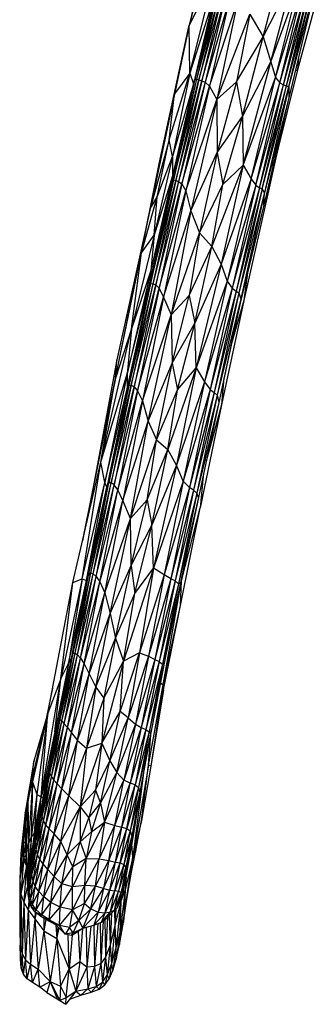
# Paper-space layout '_Izquierda' of a CAD drawing. Header units: millimetres. Extents: x -133 to 0, y -13 to 1988.
# Tile 1 of 10: x -133 to -109, y -3 to 75. Entities that reach past the tile are written whole.
import ezdxf

# ---------------------------------------------------------------- set-up
doc = ezdxf.new("R2010")
doc.units = ezdxf.units.MM

psp = doc.layouts.new('_Izquierda')

# ---------------------------------------------------------------- linework, layer by layer
at = {"color": 7, "linetype": 'Continuous', "lineweight": 25}
for p, q in [((-116.546, 86.338), (-119.51, 75.002)), ((-117.641, 82.697), (-119.51, 75.002)), ((-113.624, 74.061), (-112.213, 79.496)), ((-117.498, 78.96), (-119.51, 75.002)), ((-119.467, 71.177), (-117.498, 78.96)), ((-113.624, 74.061), (-111.254, 78.754)), ((-113.018, 72.076), (-111.254, 78.754)), ((-117.271, 77.635), (-119.062, 70.69)), ((-117.271, 77.635), (-118.926, 70.692)), ((-117.077, 77.598), (-118.926, 70.692)), ((-117.077, 77.598), (-118.738, 70.641)), ((-113.018, 72.076), (-110.798, 78.172)), ((-112.64, 70.84), (-110.798, 78.172)), ((-112.64, 70.84), (-110.485, 77.891)), ((-112.293, 70.411), (-110.485, 77.891)), ((-112.293, 70.411), (-110.212, 77.765)), ((-112.013, 70.248), (-110.212, 77.765)), ((-112.013, 70.248), (-109.976, 77.692)), ((-111.775, 70.179), (-109.976, 77.692)), ((-111.775, 70.179), (-109.766, 77.681)), ((-111.578, 70.102), (-109.521, 77.863)), ((-111.578, 70.102), (-109.766, 77.681)), ((-109.521, 77.863), (-111.572, 69.209)), ((-117.578, 77.16), (-119.467, 71.177)), ((-117.431, 77.576), (-119.177, 70.336)), ((-117.578, 77.16), (-119.177, 70.336)), ((-117.431, 77.576), (-119.062, 70.69)), ((-118.738, 70.641), (-116.849, 77.541)), ((-116.849, 77.541), (-118.512, 70.573)), ((-118.512, 70.573), (-116.588, 77.467)), ((-116.588, 77.467), (-118.248, 70.462)), ((-116.254, 77.319), (-118.248, 70.462)), ((-116.254, 77.319), (-117.906, 70.139)), ((-117.906, 70.139), (-115.668, 76.846)), ((-115.668, 76.846), (-117.31, 69.094)), ((-109.391, 76.914), (-110.899, 71.445)), ((-117.31, 69.094), (-114.672, 75.865)), ((-114.672, 75.865), (-115.736, 70.499)), ((-114.672, 75.865), (-113.624, 74.061)), ((-119.51, 75.002), (-122.613, 60.373)), ((-121.905, 63.969), (-119.51, 75.002)), ((-120.669, 69.534), (-119.51, 75.002)), ((-119.467, 71.177), (-119.51, 75.002)), ((-115.736, 70.499), (-113.624, 74.061)), ((-115.269, 67.727), (-113.624, 74.061)), ((-113.624, 74.061), (-113.018, 72.076)), ((-110.81, 72.426), (-110.899, 71.445)), ((-115.269, 67.727), (-113.018, 72.076)), ((-115.217, 63.843), (-113.018, 72.076)), ((-113.018, 72.076), (-112.64, 70.84)), ((-110.899, 71.445), (-112.515, 64.908)), ((-111.052, 71.402), (-110.899, 71.445)), ((-121.115, 65.86), (-119.467, 71.177)), ((-118.926, 70.692), (-120.863, 62.76)), ((-119.062, 70.69), (-120.863, 62.76)), ((-119.062, 70.69), (-120.842, 62.997)), ((-119.467, 71.177), (-120.828, 64.554)), ((-118.926, 70.692), (-120.762, 62.69)), ((-120.762, 62.69), (-118.738, 70.641)), ((-119.467, 71.177), (-120.669, 69.534)), ((-118.738, 70.641), (-120.581, 62.638)), ((-120.581, 62.638), (-118.512, 70.573)), ((-118.512, 70.573), (-120.356, 62.554)), ((-119.467, 71.177), (-119.177, 70.336)), ((-119.177, 70.336), (-119.062, 70.69)), ((-119.062, 70.69), (-118.926, 70.692)), ((-118.926, 70.692), (-118.738, 70.641)), ((-118.738, 70.641), (-118.512, 70.573)), ((-118.512, 70.573), (-118.248, 70.462)), ((-115.217, 63.843), (-112.64, 70.84)), ((-114.588, 62.765), (-112.64, 70.84)), ((-112.64, 70.84), (-112.293, 70.411)), ((-119.177, 70.336), (-120.842, 62.997)), ((-119.177, 70.336), (-120.828, 64.554)), ((-118.248, 70.462), (-120.356, 62.554)), ((-118.248, 70.462), (-120.094, 62.372)), ((-120.094, 62.372), (-117.906, 70.139)), ((-117.906, 70.139), (-119.768, 61.803)), ((-118.248, 70.462), (-117.906, 70.139)), ((-117.906, 70.139), (-117.31, 69.094)), ((-117.31, 69.094), (-115.736, 70.499)), ((-115.736, 70.499), (-117.296, 64.853)), ((-115.736, 70.499), (-115.269, 67.727)), ((-114.588, 62.765), (-112.293, 70.411)), ((-114.215, 62.257), (-112.293, 70.411)), ((-114.215, 62.257), (-112.013, 70.248)), ((-113.925, 62.061), (-112.013, 70.248)), ((-113.925, 62.061), (-111.775, 70.179)), ((-113.688, 61.967), (-111.775, 70.179)), ((-113.688, 61.967), (-111.578, 70.102)), ((-111.578, 70.102), (-113.527, 61.69)), ((-112.293, 70.411), (-112.013, 70.248)), ((-112.013, 70.248), (-111.775, 70.179)), ((-111.775, 70.179), (-111.578, 70.102)), ((-111.578, 70.102), (-111.572, 69.209)), ((-120.669, 69.534), (-122.613, 60.373)), ((-121.115, 65.86), (-120.669, 69.534)), ((-119.768, 61.803), (-117.31, 69.094)), ((-117.31, 69.094), (-119.377, 60.216)), ((-117.31, 69.094), (-117.296, 64.853)), ((-111.572, 69.209), (-113.568, 60.675)), ((-111.572, 69.209), (-113.527, 61.69)), ((-117.296, 64.853), (-115.269, 67.727)), ((-116.825, 62.308), (-115.269, 67.727)), ((-115.269, 67.727), (-115.217, 63.843)), ((-113.261, 61.562), (-111.897, 67.408)), ((-121.115, 65.86), (-122.613, 60.373)), ((-122.047, 61.336), (-121.115, 65.86)), ((-120.828, 64.554), (-121.115, 65.86)), ((-112.506, 65.216), (-112.515, 64.908)), ((-120.828, 64.554), (-122.295, 58.272)), ((-122.047, 61.336), (-120.828, 64.554)), ((-120.828, 64.554), (-120.842, 62.997)), ((-119.377, 60.216), (-117.296, 64.853)), ((-117.296, 64.853), (-118.683, 58.477)), ((-117.296, 64.853), (-116.825, 62.308)), ((-112.515, 64.908), (-113.261, 61.562)), ((-112.842, 63.779), (-112.515, 64.908)), ((-122.613, 60.373), (-121.905, 63.969)), ((-115.217, 63.843), (-117.696, 57.382)), ((-115.217, 63.843), (-116.954, 55.962)), ((-116.825, 62.308), (-115.217, 63.843)), ((-115.217, 63.843), (-114.588, 62.765)), ((-120.863, 62.76), (-122.683, 54.379)), ((-120.842, 62.997), (-122.568, 55.467)), ((-120.863, 62.76), (-122.568, 55.467)), ((-120.842, 62.997), (-122.295, 58.272)), ((-120.842, 62.997), (-120.863, 62.76)), ((-120.863, 62.76), (-120.762, 62.69)), ((-114.588, 62.765), (-116.954, 55.962)), ((-114.588, 62.765), (-116.481, 54.634)), ((-114.588, 62.765), (-114.215, 62.257)), ((-122.683, 54.379), (-120.762, 62.69)), ((-120.762, 62.69), (-122.582, 54.432)), ((-122.582, 54.432), (-120.581, 62.638)), ((-120.581, 62.638), (-122.399, 54.421)), ((-120.356, 62.554), (-122.399, 54.421)), ((-120.356, 62.554), (-122.174, 54.32)), ((-122.174, 54.32), (-120.094, 62.372)), ((-120.094, 62.372), (-121.909, 54.059)), ((-120.762, 62.69), (-120.581, 62.638)), ((-120.581, 62.638), (-120.356, 62.554)), ((-120.356, 62.554), (-120.094, 62.372)), ((-120.094, 62.372), (-119.768, 61.803)), ((-118.683, 58.477), (-116.825, 62.308)), ((-117.696, 57.382), (-116.825, 62.308)), ((-114.215, 62.257), (-116.481, 54.634)), ((-114.215, 62.257), (-116.083, 54.063)), ((-113.925, 62.061), (-116.083, 54.063)), ((-113.925, 62.061), (-115.781, 53.831)), ((-113.688, 61.967), (-115.781, 53.831)), ((-113.688, 61.967), (-115.546, 53.684)), ((-114.215, 62.257), (-113.925, 62.061)), ((-113.925, 62.061), (-113.688, 61.967)), ((-113.527, 61.69), (-113.688, 61.967)), ((-123.314, 56.867), (-122.047, 61.336)), ((-122.613, 60.373), (-122.047, 61.336)), ((-122.295, 58.272), (-122.047, 61.336)), ((-121.909, 54.059), (-119.768, 61.803)), ((-119.768, 61.803), (-121.564, 53.352)), ((-119.768, 61.803), (-119.377, 60.216)), ((-113.527, 61.69), (-115.546, 53.684)), ((-113.527, 61.69), (-115.401, 53.217)), ((-113.261, 61.562), (-115.149, 53.073)), ((-113.568, 60.675), (-113.527, 61.69)), ((-113.261, 61.562), (-113.563, 60.698)), ((-125.37, 46.905), (-122.613, 60.373)), ((-122.613, 60.373), (-125.283, 48.358)), ((-123.314, 56.867), (-122.613, 60.373)), ((-113.568, 60.675), (-115.465, 52.878)), ((-113.568, 60.675), (-115.401, 53.217)), ((-121.564, 53.352), (-119.377, 60.216)), ((-119.377, 60.216), (-120.958, 51.948)), ((-119.377, 60.216), (-118.683, 58.477)), ((-122.295, 58.272), (-124.107, 50.828)), ((-123.314, 56.867), (-122.295, 58.272)), ((-122.295, 58.272), (-122.568, 55.467)), ((-120.958, 51.948), (-118.683, 58.477)), ((-118.683, 58.477), (-119.51, 53.477)), ((-118.683, 58.477), (-117.696, 57.382)), ((-119.51, 53.477), (-117.696, 57.382)), ((-119.066, 51.284), (-117.696, 57.382)), ((-117.696, 57.382), (-116.954, 55.962)), ((-125.37, 46.905), (-123.314, 56.867)), ((-124.107, 50.828), (-123.314, 56.867)), ((-116.954, 55.962), (-119.066, 51.284)), ((-116.954, 55.962), (-118.956, 47.713)), ((-116.954, 55.962), (-116.481, 54.634)), ((-122.568, 55.467), (-124.44, 47.245)), ((-122.568, 55.467), (-124.107, 50.828)), ((-122.568, 55.467), (-122.683, 54.379)), ((-114.879, 55.288), (-115.149, 53.073)), ((-124.443, 46.049), (-122.582, 54.432)), ((-122.683, 54.379), (-124.443, 46.049)), ((-124.44, 47.245), (-122.683, 54.379)), ((-122.582, 54.432), (-124.31, 46.317)), ((-122.399, 54.421), (-124.31, 46.317)), ((-122.399, 54.421), (-124.118, 46.341)), ((-124.118, 46.341), (-122.174, 54.32)), ((-122.174, 54.32), (-123.89, 46.213)), ((-122.683, 54.379), (-122.582, 54.432)), ((-122.582, 54.432), (-122.399, 54.421)), ((-122.399, 54.421), (-122.174, 54.32)), ((-122.174, 54.32), (-121.909, 54.059)), ((-116.481, 54.634), (-118.956, 47.713)), ((-116.481, 54.634), (-118.28, 46.605)), ((-116.481, 54.634), (-116.083, 54.063)), ((-123.89, 46.213), (-121.909, 54.059)), ((-121.909, 54.059), (-123.614, 45.883)), ((-123.614, 45.883), (-121.564, 53.352)), ((-121.564, 53.352), (-123.24, 45.098)), ((-121.909, 54.059), (-121.564, 53.352)), ((-121.564, 53.352), (-120.958, 51.948)), ((-120.958, 51.948), (-119.51, 53.477)), ((-120.868, 48.096), (-119.51, 53.477)), ((-119.51, 53.477), (-119.066, 51.284)), ((-116.083, 54.063), (-118.28, 46.605)), ((-116.083, 54.063), (-117.852, 46.006)), ((-115.781, 53.831), (-117.852, 46.006)), ((-115.781, 53.831), (-117.531, 45.76)), ((-115.546, 53.684), (-117.531, 45.76)), ((-115.546, 53.684), (-117.294, 45.558)), ((-116.083, 54.063), (-115.781, 53.831)), ((-115.781, 53.831), (-115.546, 53.684)), ((-115.546, 53.684), (-115.401, 53.217)), ((-115.401, 53.217), (-117.294, 45.558)), ((-115.401, 53.217), (-117.158, 44.962)), ((-115.465, 52.878), (-117.158, 44.962)), ((-115.149, 53.073), (-116.945, 44.786)), ((-115.149, 53.073), (-116.195, 49.466)), ((-115.401, 53.217), (-115.465, 52.878)), ((-123.24, 45.098), (-120.958, 51.948)), ((-122.78, 43.481), (-120.958, 51.948)), ((-120.958, 51.948), (-120.868, 48.096)), ((-120.868, 48.096), (-119.066, 51.284)), ((-120.444, 45.979), (-119.066, 51.284)), ((-118.956, 47.713), (-119.066, 51.284)), ((-126.536, 40.213), (-124.107, 50.828)), ((-124.107, 50.828), (-125.37, 46.905)), ((-124.107, 50.828), (-124.44, 47.245)), ((-125.283, 48.358), (-127.162, 38.206)), ((-125.37, 46.905), (-125.283, 48.358)), ((-122.78, 43.481), (-120.868, 48.096)), ((-122.104, 41.998), (-120.868, 48.096)), ((-120.868, 48.096), (-120.444, 45.979)), ((-126.536, 40.213), (-124.44, 47.245)), ((-124.44, 47.245), (-126.214, 38.595)), ((-124.44, 47.245), (-124.443, 46.049)), ((-118.956, 47.713), (-121.219, 41.23)), ((-118.956, 47.713), (-120.514, 39.973)), ((-120.444, 45.979), (-118.956, 47.713)), ((-118.956, 47.713), (-118.28, 46.605)), ((-127.93, 34.281), (-125.37, 46.905)), ((-125.37, 46.905), (-127.162, 38.206)), ((-126.536, 40.213), (-125.37, 46.905)), ((-124.31, 46.317), (-126.072, 38.219)), ((-125.91, 38.576), (-124.118, 46.341)), ((-124.31, 46.317), (-125.91, 38.576)), ((-124.118, 46.341), (-125.714, 38.574)), ((-124.443, 46.049), (-124.31, 46.317)), ((-124.31, 46.317), (-124.118, 46.341)), ((-124.118, 46.341), (-123.89, 46.213)), ((-118.28, 46.605), (-120.514, 39.973)), ((-118.28, 46.605), (-119.978, 38.708)), ((-118.28, 46.605), (-117.852, 46.006)), ((-116.74, 46.918), (-116.945, 44.786)), ((-126.214, 38.595), (-124.443, 46.049)), ((-124.443, 46.049), (-126.072, 38.219)), ((-125.714, 38.574), (-123.89, 46.213)), ((-123.89, 46.213), (-125.482, 38.405)), ((-125.482, 38.405), (-123.614, 45.883)), ((-123.614, 45.883), (-125.193, 38.014)), ((-123.89, 46.213), (-123.614, 45.883)), ((-123.614, 45.883), (-123.24, 45.098)), ((-122.104, 41.998), (-120.444, 45.979)), ((-121.219, 41.23), (-120.444, 45.979)), ((-117.852, 46.006), (-119.978, 38.708)), ((-117.852, 46.006), (-119.498, 38.205)), ((-117.531, 45.76), (-119.498, 38.205)), ((-117.531, 45.76), (-119.156, 37.989)), ((-117.294, 45.558), (-119.156, 37.989)), ((-117.294, 45.558), (-118.913, 37.749)), ((-117.852, 46.006), (-117.531, 45.76)), ((-117.531, 45.76), (-117.294, 45.558)), ((-117.294, 45.558), (-117.158, 44.962)), ((-125.193, 38.014), (-123.24, 45.098)), ((-123.24, 45.098), (-124.799, 37.168)), ((-123.24, 45.098), (-122.78, 43.481)), ((-117.158, 44.962), (-118.913, 37.749)), ((-117.158, 44.962), (-118.766, 37.391)), ((-116.945, 44.786), (-118.634, 36.581)), ((-116.945, 44.786), (-118.15, 40.29)), ((-124.799, 37.168), (-122.78, 43.481)), ((-124.182, 35.732), (-122.78, 43.481)), ((-122.78, 43.481), (-122.104, 41.998)), ((-124.182, 35.732), (-122.104, 41.998)), ((-122.86, 37.215), (-122.104, 41.998)), ((-122.104, 41.998), (-121.219, 41.23)), ((-122.86, 37.215), (-121.219, 41.23)), ((-122.488, 35.19), (-121.219, 41.23)), ((-120.514, 39.973), (-121.219, 41.23)), ((-128.785, 30.647), (-126.536, 40.213)), ((-128.022, 30.917), (-126.536, 40.213)), ((-126.214, 38.595), (-126.536, 40.213)), ((-120.514, 39.973), (-122.488, 35.19)), ((-120.514, 39.973), (-122.352, 31.777)), ((-119.978, 38.708), (-120.514, 39.973)), ((-128.022, 30.917), (-126.214, 38.595)), ((-127.674, 30.802), (-126.214, 38.595)), ((-127.516, 31.186), (-125.91, 38.576)), ((-127.35, 31.407), (-125.91, 38.576)), ((-127.35, 31.407), (-125.714, 38.574)), ((-127.157, 31.334), (-125.714, 38.574)), ((-127.157, 31.334), (-125.482, 38.405)), ((-126.922, 31.118), (-125.482, 38.405)), ((-126.072, 38.219), (-126.214, 38.595)), ((-125.91, 38.576), (-126.072, 38.219)), ((-125.714, 38.574), (-125.91, 38.576)), ((-125.482, 38.405), (-125.714, 38.574)), ((-125.193, 38.014), (-125.482, 38.405)), ((-119.978, 38.708), (-122.352, 31.777)), ((-119.978, 38.708), (-121.497, 31.248)), ((-119.498, 38.205), (-119.978, 38.708)), ((-118.403, 39.098), (-118.634, 36.581)), ((-127.162, 38.206), (-128.009, 33.945)), ((-127.674, 30.802), (-126.072, 38.219)), ((-127.516, 31.186), (-126.072, 38.219)), ((-126.922, 31.118), (-125.193, 38.014)), ((-126.622, 30.679), (-125.193, 38.014)), ((-124.799, 37.168), (-125.193, 38.014)), ((-119.498, 38.205), (-121.497, 31.248)), ((-119.498, 38.205), (-120.974, 30.937)), ((-119.156, 37.989), (-120.974, 30.937)), ((-119.156, 37.989), (-120.622, 30.761)), ((-118.913, 37.749), (-120.622, 30.761)), ((-118.913, 37.749), (-120.369, 30.523)), ((-119.156, 37.989), (-119.498, 38.205)), ((-118.913, 37.749), (-119.156, 37.989)), ((-118.766, 37.391), (-118.913, 37.749)), ((-126.622, 30.679), (-124.799, 37.168)), ((-126.224, 29.807), (-124.799, 37.168)), ((-124.182, 35.732), (-124.799, 37.168)), ((-124.182, 35.732), (-122.86, 37.215)), ((-124.141, 31.996), (-122.86, 37.215)), ((-122.86, 37.215), (-122.488, 35.19)), ((-118.766, 37.391), (-120.369, 30.523)), ((-118.766, 37.391), (-120.206, 30.596)), ((-120.204, 28.798), (-118.634, 36.581)), ((-120.127, 30.764), (-118.634, 36.581)), ((-126.224, 29.807), (-124.182, 35.732)), ((-125.811, 28.168), (-124.182, 35.732)), ((-124.141, 31.996), (-124.182, 35.732)), ((-124.141, 31.996), (-122.488, 35.19)), ((-123.84, 29.75), (-122.488, 35.19)), ((-122.352, 31.777), (-122.488, 35.19)), ((-120.127, 30.764), (-119.261, 35.055)), ((-128.754, 25.001), (-127.35, 31.407)), ((-128.6, 25.022), (-127.35, 31.407)), ((-127.516, 31.186), (-127.35, 31.407)), ((-127.35, 31.407), (-127.157, 31.334)), ((-125.811, 28.168), (-124.141, 31.996)), ((-125.365, 26.204), (-124.141, 31.996)), ((-122.352, 31.777), (-124.727, 24.373)), ((-124.141, 31.996), (-123.84, 29.75)), ((-123.84, 29.75), (-122.352, 31.777)), ((-122.352, 31.777), (-123.46, 25.041)), ((-121.497, 31.248), (-122.352, 31.777)), ((-130.767, 20.243), (-128.785, 30.647)), ((-128.022, 30.917), (-129.722, 22.957)), ((-129.722, 22.957), (-128.785, 30.647)), ((-128.022, 30.917), (-129.11, 24.186)), ((-129.11, 24.186), (-127.674, 30.802)), ((-128.89, 24.575), (-127.516, 31.186)), ((-128.89, 24.575), (-127.674, 30.802)), ((-128.785, 30.647), (-128.022, 30.917)), ((-128.754, 25.001), (-127.516, 31.186)), ((-128.6, 25.022), (-127.157, 31.334)), ((-128.411, 24.875), (-127.157, 31.334)), ((-128.411, 24.875), (-126.922, 31.118)), ((-128.172, 24.619), (-126.922, 31.118)), ((-128.172, 24.619), (-126.622, 30.679)), ((-128.022, 30.917), (-127.674, 30.802)), ((-127.863, 24.164), (-126.622, 30.679)), ((-127.674, 30.802), (-127.516, 31.186)), ((-127.157, 31.334), (-126.922, 31.118)), ((-126.922, 31.118), (-126.622, 30.679)), ((-126.622, 30.679), (-126.224, 29.807)), ((-121.497, 31.248), (-123.46, 25.041)), ((-121.497, 31.248), (-122.737, 24.773)), ((-120.974, 30.937), (-122.737, 24.773)), ((-120.974, 30.937), (-122.249, 24.514)), ((-120.622, 30.761), (-122.249, 24.514)), ((-120.622, 30.761), (-121.895, 24.355)), ((-120.206, 30.596), (-121.632, 24.146)), ((-121.57, 22.485), (-120.127, 30.764)), ((-120.974, 30.937), (-121.497, 31.248)), ((-120.206, 30.596), (-121.477, 24.338)), ((-120.622, 30.761), (-120.974, 30.937)), ((-120.369, 30.523), (-120.622, 30.761)), ((-120.206, 30.596), (-120.369, 30.523)), ((-120.315, 30.06), (-120.127, 30.764)), ((-120.204, 28.798), (-120.127, 30.764)), ((-120.127, 30.764), (-120.104, 31.077)), ((-127.863, 24.164), (-126.224, 29.807)), ((-127.461, 23.367), (-126.224, 29.807)), ((-126.224, 29.807), (-125.811, 28.168)), ((-120.369, 30.523), (-121.895, 24.355)), ((-120.369, 30.523), (-121.632, 24.146)), ((-125.365, 26.204), (-123.84, 29.75)), ((-124.727, 24.373), (-123.84, 29.75)), ((-121.57, 22.485), (-120.204, 28.798)), ((-121.549, 22.089), (-120.204, 28.798)), ((-127.461, 23.367), (-125.811, 28.168)), ((-126.941, 22.292), (-125.811, 28.168)), ((-125.811, 28.168), (-125.365, 26.204)), ((-126.941, 22.292), (-125.365, 26.204)), ((-125.365, 26.204), (-126.317, 21.432)), ((-125.365, 26.204), (-124.727, 24.373)), ((-129.979, 19.253), (-128.89, 24.575)), ((-129.881, 19.656), (-128.754, 25.001)), ((-129.881, 19.656), (-128.89, 24.575)), ((-129.779, 19.728), (-128.6, 25.022)), ((-129.779, 19.728), (-128.754, 25.001)), ((-129.64, 19.591), (-128.6, 25.022)), ((-129.64, 19.591), (-128.411, 24.875)), ((-129.454, 19.382), (-128.411, 24.875)), ((-129.454, 19.382), (-128.172, 24.619)), ((-129.209, 19.1), (-128.172, 24.619)), ((-129.11, 24.186), (-128.89, 24.575)), ((-128.89, 24.575), (-128.754, 25.001)), ((-128.754, 25.001), (-128.6, 25.022)), ((-128.6, 25.022), (-128.411, 24.875)), ((-128.411, 24.875), (-128.172, 24.619)), ((-128.172, 24.619), (-127.863, 24.164)), ((-124.727, 24.373), (-126.461, 17.857)), ((-126.317, 21.432), (-124.727, 24.373)), ((-125.005, 20.363), (-123.46, 25.041)), ((-125.005, 20.363), (-124.727, 24.373)), ((-123.46, 25.041), (-124.727, 24.373)), ((-123.46, 25.041), (-124.371, 19.853)), ((-122.737, 24.773), (-124.371, 19.853)), ((-122.737, 24.773), (-123.797, 19.371)), ((-122.249, 24.514), (-123.797, 19.371)), ((-123.46, 25.041), (-122.737, 24.773)), ((-122.249, 24.514), (-123.326, 19.087)), ((-121.895, 24.355), (-123.326, 19.087)), ((-121.895, 24.355), (-122.957, 18.939)), ((-122.737, 24.773), (-122.249, 24.514)), ((-121.477, 24.338), (-122.691, 18.738)), ((-121.477, 24.338), (-122.561, 18.674)), ((-122.249, 24.514), (-121.895, 24.355)), ((-121.895, 24.355), (-121.632, 24.146)), ((-121.632, 24.146), (-121.477, 24.338)), ((-129.11, 24.186), (-130.196, 18.757)), ((-129.11, 24.186), (-129.979, 19.253)), ((-129.722, 22.957), (-129.11, 24.186)), ((-129.209, 19.1), (-127.863, 24.164)), ((-128.875, 18.673), (-127.863, 24.164)), ((-127.863, 24.164), (-127.461, 23.367)), ((-121.632, 24.146), (-122.957, 18.939)), ((-121.632, 24.146), (-122.691, 18.738)), ((-131.282, 13.573), (-129.722, 22.957)), ((-129.722, 22.957), (-130.767, 20.243)), ((-130.196, 18.757), (-129.722, 22.957)), ((-128.875, 18.673), (-127.461, 23.367)), ((-128.397, 18.064), (-127.461, 23.367)), ((-127.461, 23.367), (-126.941, 22.292)), ((-130.389, 22.226), (-130.859, 19.925)), ((-128.397, 18.064), (-126.941, 22.292)), ((-126.941, 22.292), (-127.672, 17.461)), ((-126.941, 22.292), (-126.317, 21.432)), ((-122.74, 16.099), (-121.57, 22.485)), ((-121.57, 22.485), (-122.567, 16.027)), ((-121.549, 22.089), (-122.567, 16.027)), ((-121.8, 22.654), (-121.57, 22.485)), ((-121.549, 22.089), (-121.57, 22.485)), ((-126.317, 21.432), (-127.672, 17.461)), ((-126.317, 21.432), (-126.461, 17.857)), ((-132.015, 14.999), (-130.767, 20.243)), ((-130.767, 20.243), (-131.974, 14.778)), ((-130.767, 20.243), (-131.881, 16.412)), ((-130.767, 20.243), (-131.641, 13.756)), ((-131.282, 13.573), (-130.767, 20.243)), ((-130.687, 15.677), (-129.881, 19.656)), ((-130.664, 15.632), (-129.779, 19.728)), ((-130.664, 15.632), (-129.881, 19.656)), ((-130.595, 15.421), (-129.779, 19.728)), ((-129.979, 19.253), (-129.881, 19.656)), ((-129.881, 19.656), (-129.779, 19.728)), ((-129.779, 19.728), (-129.64, 19.591)), ((-126.461, 17.857), (-125.005, 20.363)), ((-125.82, 16.444), (-125.005, 20.363)), ((-125.82, 16.444), (-124.371, 19.853)), ((-125.277, 15.501), (-124.371, 19.853)), ((-124.371, 19.853), (-125.005, 20.363)), ((-124.371, 19.853), (-123.797, 19.371)), ((-130.715, 15.667), (-129.979, 19.253)), ((-129.979, 19.253), (-130.687, 15.677)), ((-130.595, 15.421), (-129.64, 19.591)), ((-130.47, 15.165), (-129.64, 19.591)), ((-130.47, 15.165), (-129.454, 19.382)), ((-130.286, 14.904), (-129.454, 19.382)), ((-130.286, 14.904), (-129.209, 19.1)), ((-130.196, 18.757), (-129.979, 19.253)), ((-130.028, 14.606), (-129.209, 19.1)), ((-129.64, 19.591), (-129.454, 19.382)), ((-129.454, 19.382), (-129.209, 19.1)), ((-129.209, 19.1), (-128.875, 18.673)), ((-123.797, 19.371), (-125.277, 15.501)), ((-123.797, 19.371), (-124.724, 14.895)), ((-123.326, 19.087), (-124.724, 14.895)), ((-123.326, 19.087), (-124.196, 14.662)), ((-122.957, 18.939), (-124.196, 14.662)), ((-122.957, 18.939), (-123.807, 14.54)), ((-123.797, 19.371), (-123.326, 19.087)), ((-123.326, 19.087), (-122.957, 18.939)), ((-122.957, 18.939), (-122.691, 18.738)), ((-122.74, 16.099), (-122.528, 18.846)), ((-130.196, 18.757), (-131.282, 13.573)), ((-130.196, 18.757), (-130.715, 15.667)), ((-130.028, 14.606), (-128.875, 18.673)), ((-129.657, 14.206), (-128.875, 18.673)), ((-129.657, 14.206), (-128.397, 18.064)), ((-129.095, 13.645), (-128.397, 18.064)), ((-128.875, 18.673), (-128.397, 18.064)), ((-128.397, 18.064), (-127.672, 17.461)), ((-122.691, 18.738), (-123.807, 14.54)), ((-122.691, 18.738), (-123.546, 14.327)), ((-122.561, 18.674), (-123.546, 14.327)), ((-122.561, 18.674), (-123.427, 13.957)), ((-122.691, 18.738), (-122.561, 18.674)), ((-127.672, 17.461), (-129.095, 13.645)), ((-126.461, 17.857), (-128.198, 12.774)), ((-127.672, 17.461), (-128.198, 12.774)), ((-127.672, 17.461), (-126.461, 17.857)), ((-126.461, 17.857), (-126.978, 14.119)), ((-126.461, 17.857), (-125.82, 16.444)), ((-131.881, 16.412), (-132.575, 12.322)), ((-132.015, 14.999), (-131.881, 16.412)), ((-131.23, 12.88), (-130.687, 15.677)), ((-131.142, 13.448), (-130.687, 15.677)), ((-130.715, 15.667), (-130.687, 15.677)), ((-130.687, 15.677), (-130.664, 15.632)), ((-126.978, 14.119), (-125.82, 16.444)), ((-126.564, 13.08), (-125.82, 16.444)), ((-125.82, 16.444), (-125.277, 15.501)), ((-122.74, 16.099), (-124.003, 8.772)), ((-123.319, 11.695), (-122.74, 16.099)), ((-122.567, 16.027), (-123.319, 11.695)), ((-122.567, 16.027), (-122.74, 16.099)), ((-132.015, 14.999), (-132.575, 12.322)), ((-132.015, 14.999), (-132.345, 13.216)), ((-132.015, 14.999), (-131.974, 14.778)), ((-130.715, 15.667), (-131.282, 13.573)), ((-131.265, 12.434), (-130.664, 15.632)), ((-130.595, 15.421), (-131.265, 12.434)), ((-130.664, 15.632), (-131.23, 12.88)), ((-131.224, 12.02), (-130.595, 15.421)), ((-131.224, 12.02), (-130.47, 15.165)), ((-131.142, 13.448), (-130.715, 15.667)), ((-131.112, 11.668), (-130.47, 15.165)), ((-131.112, 11.668), (-130.286, 14.904)), ((-130.927, 11.359), (-130.286, 14.904)), ((-130.664, 15.632), (-130.595, 15.421)), ((-130.595, 15.421), (-130.47, 15.165)), ((-130.47, 15.165), (-130.286, 14.904)), ((-130.286, 14.904), (-130.028, 14.606)), ((-126.564, 13.08), (-125.277, 15.501)), ((-126.255, 11.559), (-125.277, 15.501)), ((-126.255, 11.559), (-124.724, 14.895)), ((-125.433, 11.292), (-124.724, 14.895)), ((-124.724, 14.895), (-125.277, 15.501)), ((-124.196, 14.662), (-124.724, 14.895)), ((-123.18, 15.286), (-124.003, 8.772)), ((-123.153, 15.45), (-123.488, 13.413)), ((-132.345, 13.216), (-131.974, 14.778)), ((-131.974, 14.778), (-132.313, 9.843)), ((-131.974, 14.778), (-132.079, 10.338)), ((-131.974, 14.778), (-131.641, 13.756)), ((-130.927, 11.359), (-130.028, 14.606)), ((-130.658, 11.037), (-130.028, 14.606)), ((-130.658, 11.037), (-129.657, 14.206)), ((-130.268, 10.625), (-129.657, 14.206)), ((-130.028, 14.606), (-129.657, 14.206)), ((-129.657, 14.206), (-129.095, 13.645)), ((-128.198, 12.774), (-126.978, 14.119)), ((-126.978, 14.119), (-127.509, 11.9)), ((-126.978, 14.119), (-126.564, 13.08)), ((-125.433, 11.292), (-124.196, 14.662)), ((-124.862, 11.154), (-124.196, 14.662)), ((-124.862, 11.154), (-123.807, 14.54)), ((-124.47, 11.058), (-123.807, 14.54)), ((-123.546, 14.327), (-124.47, 11.058)), ((-123.546, 14.327), (-124.212, 10.87)), ((-123.807, 14.54), (-124.196, 14.662)), ((-123.807, 14.54), (-123.546, 14.327)), ((-123.546, 14.327), (-123.427, 13.957)), ((-131.641, 13.756), (-132.079, 10.338)), ((-131.941, 9.084), (-131.282, 13.573)), ((-131.939, 9.315), (-131.282, 13.573)), ((-131.86, 9.572), (-131.282, 13.573)), ((-131.641, 13.756), (-131.858, 10.632)), ((-131.858, 10.632), (-131.282, 13.573)), ((-131.7, 10.484), (-131.282, 13.573)), ((-131.641, 13.756), (-131.282, 13.573)), ((-131.464, 11.762), (-131.282, 13.573)), ((-131.464, 11.762), (-131.142, 13.448)), ((-131.142, 13.448), (-131.282, 13.573)), ((-131.23, 12.88), (-131.142, 13.448)), ((-130.268, 10.625), (-129.095, 13.645)), ((-129.732, 10.007), (-129.095, 13.645)), ((-128.198, 12.774), (-129.095, 13.645)), ((-123.427, 13.957), (-124.212, 10.87)), ((-123.427, 13.957), (-124.079, 10.457)), ((-123.488, 13.413), (-124.079, 10.457)), ((-123.488, 13.413), (-124.072, 9.852)), ((-123.427, 13.957), (-123.488, 13.413)), ((-132.537, 11.208), (-132.345, 13.216)), ((-132.521, 12.038), (-132.345, 13.216)), ((-132.345, 13.216), (-132.491, 8.994)), ((-132.345, 13.216), (-132.313, 9.843)), ((-131.635, 10.704), (-131.23, 12.88)), ((-131.23, 12.88), (-131.464, 11.762)), ((-131.265, 12.434), (-131.23, 12.88)), ((-129.732, 10.007), (-128.198, 12.774)), ((-129.223, 8.965), (-128.198, 12.774)), ((-128.198, 12.774), (-127.509, 11.9)), ((-128.198, 12.774), (-128.188, 9.993)), ((-127.509, 11.9), (-126.564, 13.08)), ((-127.29, 10.798), (-126.564, 13.08)), ((-126.564, 13.08), (-126.255, 11.559)), ((-132.575, 12.322), (-132.922, 9.07)), ((-132.521, 12.038), (-132.922, 9.07)), ((-132.706, 10.021), (-132.521, 12.038)), ((-132.521, 12.038), (-132.575, 12.322)), ((-132.521, 12.038), (-132.537, 11.208)), ((-131.715, 9.963), (-131.265, 12.434)), ((-131.715, 9.963), (-131.224, 12.02)), ((-131.7, 10.484), (-131.464, 11.762)), ((-131.698, 9.391), (-131.224, 12.02)), ((-131.265, 12.434), (-131.635, 10.704)), ((-131.635, 10.704), (-131.464, 11.762)), ((-131.224, 12.02), (-131.265, 12.434)), ((-131.112, 11.668), (-131.224, 12.02)), ((-128.188, 9.993), (-127.509, 11.9)), ((-127.509, 11.9), (-127.29, 10.798)), ((-132.706, 10.021), (-132.537, 11.208)), ((-132.545, 9.856), (-132.537, 11.208)), ((-132.537, 11.208), (-132.526, 8.353)), ((-132.537, 11.208), (-132.491, 8.994)), ((-131.698, 9.391), (-131.112, 11.668)), ((-131.595, 8.95), (-131.112, 11.668)), ((-131.595, 8.95), (-130.927, 11.359)), ((-131.411, 8.586), (-130.927, 11.359)), ((-131.411, 8.586), (-130.658, 11.037)), ((-131.137, 8.23), (-130.658, 11.037)), ((-130.927, 11.359), (-131.112, 11.668)), ((-130.658, 11.037), (-130.927, 11.359)), ((-130.268, 10.625), (-130.658, 11.037)), ((-127.719, 8.667), (-126.255, 11.559)), ((-127.29, 10.798), (-126.255, 11.559)), ((-126.255, 11.559), (-126.676, 8.63)), ((-126.676, 8.63), (-125.433, 11.292)), ((-126.255, 11.559), (-125.433, 11.292)), ((-125.918, 8.497), (-125.433, 11.292)), ((-125.918, 8.497), (-124.862, 11.154)), ((-125.433, 11.292), (-124.862, 11.154)), ((-125.379, 8.388), (-124.862, 11.154)), ((-125.379, 8.388), (-124.47, 11.058)), ((-124.993, 8.311), (-124.47, 11.058)), ((-124.862, 11.154), (-124.47, 11.058)), ((-124.47, 11.058), (-124.212, 10.87)), ((-123.319, 11.695), (-124.003, 8.772)), ((-123.77, 9.298), (-123.319, 11.695)), ((-132.313, 9.843), (-132.079, 10.338)), ((-132.079, 10.338), (-132.302, 7.502)), ((-131.858, 10.632), (-132.16, 8.164)), ((-132.079, 10.338), (-132.16, 8.164)), ((-132.079, 10.338), (-131.858, 10.632)), ((-131.858, 10.632), (-131.939, 9.315)), ((-131.928, 9.061), (-131.635, 10.704)), ((-131.928, 9.061), (-131.7, 10.484)), ((-131.86, 9.572), (-131.7, 10.484)), ((-131.715, 9.963), (-131.635, 10.704)), ((-131.635, 10.704), (-131.7, 10.484)), ((-131.137, 8.23), (-130.268, 10.625)), ((-130.751, 7.804), (-130.268, 10.625)), ((-129.732, 10.007), (-130.268, 10.625)), ((-128.188, 9.993), (-127.29, 10.798)), ((-127.29, 10.798), (-127.719, 8.667)), ((-124.212, 10.87), (-124.993, 8.311)), ((-124.212, 10.87), (-124.726, 8.187)), ((-124.079, 10.457), (-124.726, 8.187)), ((-124.079, 10.457), (-124.564, 7.923)), ((-124.212, 10.87), (-124.079, 10.457)), ((-124.079, 10.457), (-124.072, 9.852)), ((-132.706, 10.021), (-133.004, 7.017)), ((-132.706, 10.021), (-132.922, 9.07)), ((-132.706, 10.021), (-132.545, 9.856)), ((-132.675, 8.774), (-132.706, 10.021)), ((-132.675, 8.774), (-132.545, 9.856)), ((-132.545, 9.856), (-132.526, 8.353)), ((-132.491, 8.994), (-132.313, 9.843)), ((-132.313, 9.843), (-132.381, 6.881)), ((-132.313, 9.843), (-132.302, 7.502)), ((-132.115, 7.911), (-131.86, 9.572)), ((-132.039, 8.099), (-131.715, 9.963)), ((-131.941, 9.084), (-131.86, 9.572)), ((-131.928, 9.061), (-131.715, 9.963)), ((-131.86, 9.572), (-131.928, 9.061)), ((-131.698, 9.391), (-131.715, 9.963)), ((-130.751, 7.804), (-129.732, 10.007)), ((-130.256, 7.245), (-129.732, 10.007)), ((-129.223, 8.965), (-129.732, 10.007)), ((-129.223, 8.965), (-128.188, 9.993)), ((-128.783, 8.004), (-128.188, 9.993)), ((-128.188, 9.993), (-127.719, 8.667)), ((-124.564, 7.923), (-124.072, 9.852)), ((-124.072, 9.852), (-124.49, 7.553)), ((-124.15, 9.33), (-124.071, 9.858)), ((-124.072, 9.852), (-124.15, 9.33)), ((-124.003, 8.772), (-124.073, 9.842)), ((-132.922, 9.07), (-133.004, 7.017)), ((-132.675, 8.774), (-133.004, 7.017)), ((-132.675, 8.774), (-132.904, 5.863)), ((-132.675, 8.774), (-132.532, 8.888)), ((-132.51, 8.157), (-132.675, 8.774)), ((-132.526, 8.353), (-132.491, 8.994)), ((-132.491, 8.994), (-132.365, 6.292)), ((-132.491, 8.994), (-132.381, 6.881)), ((-132.188, 7.44), (-131.939, 9.315)), ((-132.188, 7.44), (-131.941, 9.084)), ((-132.16, 8.164), (-131.939, 9.315)), ((-131.941, 9.084), (-132.115, 7.911)), ((-132.115, 7.911), (-131.928, 9.061)), ((-132.039, 8.099), (-131.698, 9.391)), ((-132.039, 8.099), (-131.928, 9.061)), ((-132.038, 7.396), (-131.698, 9.391)), ((-132.038, 7.396), (-131.595, 8.95)), ((-131.942, 6.865), (-131.595, 8.95)), ((-131.939, 9.315), (-131.941, 9.084)), ((-131.595, 8.95), (-131.698, 9.391)), ((-131.411, 8.586), (-131.595, 8.95)), ((-130.256, 7.245), (-129.223, 8.965)), ((-129.647, 6.66), (-129.223, 8.965)), ((-128.783, 8.004), (-129.223, 8.965)), ((-127.719, 8.667), (-128.809, 6.424)), ((-127.719, 8.667), (-128.783, 8.004)), ((-127.81, 6.507), (-127.719, 8.667)), ((-127.81, 6.507), (-126.676, 8.63)), ((-127.719, 8.667), (-126.676, 8.63)), ((-126.963, 6.459), (-126.676, 8.63)), ((-126.676, 8.63), (-125.918, 8.497)), ((-124.731, 3.604), (-124.003, 8.772)), ((-124.709, 3.963), (-124.003, 8.772)), ((-124.003, 8.772), (-124.598, 6.165)), ((-124.49, 7.553), (-124.15, 9.33)), ((-124.465, 7.516), (-124.15, 9.33)), ((-124.331, 6.224), (-124.003, 8.772)), ((-124.09, 7.57), (-123.77, 9.298)), ((-124.09, 7.57), (-124.003, 8.772)), ((-123.77, 9.298), (-124.003, 8.772)), ((-132.494, 7.952), (-132.904, 5.863)), ((-132.489, 7.877), (-132.672, 5.166)), ((-132.526, 8.353), (-132.365, 6.292)), ((-132.16, 8.164), (-132.306, 6.464)), ((-132.302, 7.502), (-132.16, 8.164)), ((-132.237, 6.813), (-132.039, 8.099)), ((-132.237, 6.813), (-132.115, 7.911)), ((-132.16, 8.164), (-132.188, 7.44)), ((-132.188, 7.44), (-132.115, 7.911)), ((-132.115, 7.911), (-132.039, 8.099)), ((-132.038, 7.396), (-132.039, 8.099)), ((-131.942, 6.865), (-131.411, 8.586)), ((-131.759, 6.433), (-131.411, 8.586)), ((-131.759, 6.433), (-131.137, 8.23)), ((-131.479, 6.033), (-131.137, 8.23)), ((-131.137, 8.23), (-131.411, 8.586)), ((-130.751, 7.804), (-131.137, 8.23)), ((-129.647, 6.66), (-128.783, 8.004)), ((-128.809, 6.424), (-128.783, 8.004)), ((-126.963, 6.459), (-125.918, 8.497)), ((-125.918, 8.497), (-126.333, 6.269)), ((-126.333, 6.269), (-125.379, 8.388)), ((-125.918, 8.497), (-125.379, 8.388)), ((-125.82, 6.146), (-125.379, 8.388)), ((-125.82, 6.146), (-124.993, 8.311)), ((-125.42, 6.095), (-124.993, 8.311)), ((-124.726, 8.187), (-125.42, 6.095)), ((-125.379, 8.388), (-124.993, 8.311)), ((-124.726, 8.187), (-125.133, 6.049)), ((-125.133, 6.049), (-124.564, 7.923)), ((-124.993, 8.311), (-124.726, 8.187)), ((-124.564, 7.923), (-124.937, 5.966)), ((-124.726, 8.187), (-124.564, 7.923)), ((-124.564, 7.923), (-124.49, 7.553)), ((-132.381, 6.881), (-132.302, 7.502)), ((-132.302, 7.502), (-132.327, 5.816)), ((-132.302, 7.502), (-132.306, 6.464)), ((-132.306, 6.464), (-132.188, 7.44)), ((-132.243, 6.04), (-132.038, 7.396)), ((-132.237, 6.813), (-132.188, 7.44)), ((-132.237, 6.813), (-132.038, 7.396)), ((-131.942, 6.865), (-132.038, 7.396)), ((-131.479, 6.033), (-130.751, 7.804)), ((-131.081, 5.614), (-130.751, 7.804)), ((-131.081, 5.614), (-130.256, 7.245)), ((-130.256, 7.245), (-130.751, 7.804)), ((-130.534, 5.177), (-130.256, 7.245)), ((-129.647, 6.66), (-130.256, 7.245)), ((-124.937, 5.966), (-124.49, 7.553)), ((-124.49, 7.553), (-124.803, 5.95)), ((-124.803, 5.95), (-124.465, 7.516)), ((-124.534, 7.194), (-124.598, 6.165)), ((-124.49, 7.553), (-124.465, 7.516)), ((-124.331, 6.224), (-124.09, 7.57)), ((-133.004, 7.017), (-132.904, 5.863)), ((-133.004, 7.017), (-132.966, 1.762)), ((-133.004, 7.017), (-132.981, 2.97)), ((-132.381, 6.487), (-132.672, 5.166)), ((-132.381, 6.881), (-132.327, 5.816)), ((-132.365, 6.292), (-132.381, 6.881)), ((-132.365, 6.292), (-132.338, 6.027)), ((-132.327, 5.816), (-132.306, 6.464)), ((-132.306, 6.464), (-132.237, 6.813)), ((-132.306, 6.464), (-132.243, 6.04)), ((-132.243, 6.04), (-131.942, 6.865)), ((-132.243, 6.04), (-132.237, 6.813)), ((-132.153, 5.464), (-131.942, 6.865)), ((-132.153, 5.464), (-131.759, 6.433)), ((-131.971, 4.998), (-131.759, 6.433)), ((-131.759, 6.433), (-131.942, 6.865)), ((-131.479, 6.033), (-131.759, 6.433)), ((-130.534, 5.177), (-129.647, 6.66)), ((-129.788, 4.804), (-129.647, 6.66)), ((-129.788, 4.804), (-128.809, 6.424)), ((-128.809, 6.424), (-129.647, 6.66)), ((-128.81, 4.584), (-127.81, 6.507)), ((-128.81, 4.584), (-128.809, 6.424)), ((-127.81, 6.507), (-128.809, 6.424)), ((-127.837, 5.077), (-127.81, 6.507)), ((-127.837, 5.077), (-126.963, 6.459)), ((-126.963, 6.459), (-127.81, 6.507)), ((-127.34, 4.666), (-126.963, 6.459)), ((-126.333, 6.269), (-126.963, 6.459)), ((-132.904, 5.863), (-132.966, 1.762)), ((-132.904, 5.863), (-132.672, 5.166)), ((-132.904, 5.863), (-132.816, 1.045)), ((-132.327, 5.816), (-132.243, 6.04)), ((-132.327, 5.816), (-132.153, 5.464)), ((-132.261, 5.293), (-132.327, 5.816)), ((-132.153, 5.464), (-132.243, 6.04)), ((-131.971, 4.998), (-131.479, 6.033)), ((-131.68, 4.581), (-131.479, 6.033)), ((-131.68, 4.581), (-131.081, 5.614)), ((-131.081, 5.614), (-131.479, 6.033)), ((-131.251, 4.184), (-131.081, 5.614)), ((-130.534, 5.177), (-131.081, 5.614)), ((-127.34, 4.666), (-126.333, 6.269)), ((-126.333, 6.269), (-126.766, 4.39)), ((-126.766, 4.39), (-125.82, 6.146)), ((-126.333, 6.269), (-125.82, 6.146)), ((-126.201, 4.355), (-125.82, 6.146)), ((-126.201, 4.355), (-125.42, 6.095)), ((-125.82, 6.146), (-125.42, 6.095)), ((-125.774, 4.418), (-125.42, 6.095)), ((-125.774, 4.418), (-125.133, 6.049)), ((-125.46, 4.543), (-125.133, 6.049)), ((-125.46, 4.543), (-124.937, 5.966)), ((-125.133, 6.049), (-125.42, 6.095)), ((-125.225, 4.757), (-124.937, 5.966)), ((-125.225, 4.757), (-124.803, 5.95)), ((-124.937, 5.966), (-125.133, 6.049)), ((-125.034, 5.249), (-124.803, 5.95)), ((-124.598, 6.165), (-125.021, 2.669)), ((-124.598, 6.165), (-124.962, 5.26)), ((-124.93, 5.563), (-124.962, 5.26)), ((-124.803, 5.95), (-124.937, 5.966)), ((-124.598, 6.165), (-124.709, 3.963)), ((-124.5, 5.244), (-124.331, 6.224)), ((-132.672, 5.166), (-132.816, 1.045)), ((-132.672, 5.166), (-132.316, 4.578)), ((-132.672, 5.166), (-132.544, 0.593)), ((-132.27, 5.36), (-132.316, 4.578)), ((-132.191, 5.103), (-132.316, 4.578)), ((-132.261, 5.293), (-132.153, 5.464)), ((-132.261, 5.293), (-131.971, 4.998)), ((-132.092, 4.837), (-132.261, 5.293)), ((-131.971, 4.998), (-132.153, 5.464)), ((-132.092, 4.837), (-131.971, 4.998)), ((-132.092, 4.837), (-131.68, 4.581)), ((-131.795, 4.433), (-132.092, 4.837)), ((-131.68, 4.581), (-131.971, 4.998)), ((-131.251, 4.184), (-130.534, 5.177)), ((-130.653, 3.798), (-130.534, 5.177)), ((-130.653, 3.798), (-129.788, 4.804)), ((-129.788, 4.804), (-130.534, 5.177)), ((-129.846, 3.337), (-129.788, 4.804)), ((-128.81, 4.584), (-129.788, 4.804)), ((-127.837, 5.077), (-128.81, 4.584)), ((-128.294, 3.733), (-127.837, 5.077)), ((-127.837, 5.077), (-127.34, 4.666)), ((-125.46, 4.543), (-125.225, 4.757)), ((-124.962, 5.26), (-125.424, 3.321)), ((-124.962, 5.26), (-125.351, 1.466)), ((-125.225, 4.757), (-125.034, 5.249)), ((-124.962, 5.26), (-125.021, 2.669)), ((-124.967, 5.452), (-124.962, 5.26)), ((-132.316, 4.578), (-132.544, 0.593)), ((-132.316, 4.578), (-131.806, 3.856)), ((-132.316, 4.578), (-132.131, 0.25)), ((-131.783, 4.422), (-131.806, 3.856)), ((-131.696, 4.352), (-131.806, 3.856)), ((-131.795, 4.433), (-131.68, 4.581)), ((-131.795, 4.433), (-131.251, 4.184)), ((-131.352, 4.071), (-131.795, 4.433)), ((-131.251, 4.184), (-131.68, 4.581)), ((-131.352, 4.071), (-131.251, 4.184)), ((-131.352, 4.071), (-130.653, 3.798)), ((-130.763, 3.732), (-131.352, 4.071)), ((-130.653, 3.798), (-131.251, 4.184)), ((-129.846, 3.337), (-128.81, 4.584)), ((-128.81, 4.584), (-129.048, 3.184)), ((-128.294, 3.733), (-128.81, 4.584)), ((-128.294, 3.733), (-127.34, 4.666)), ((-127.972, 3.111), (-127.34, 4.666)), ((-127.972, 3.111), (-126.766, 4.39)), ((-127.34, 4.666), (-126.766, 4.39)), ((-126.766, 4.39), (-127.089, 3.35)), ((-127.089, 3.35), (-126.201, 4.355)), ((-126.766, 4.39), (-126.201, 4.355)), ((-126.495, 3.6), (-125.774, 4.418)), ((-126.495, 3.6), (-126.201, 4.355)), ((-126.495, 3.6), (-126.051, 3.939)), ((-126.201, 4.355), (-125.774, 4.418)), ((-126.018, 3.972), (-126.162, 0.823)), ((-126.051, 3.939), (-125.46, 4.543)), ((-126.051, 3.939), (-125.774, 4.418)), ((-125.872, 4.121), (-125.81, 1.771)), ((-125.694, 4.303), (-125.81, 1.771)), ((-125.774, 4.418), (-125.46, 4.543)), ((-125.465, 4.538), (-125.424, 3.321)), ((-125.344, 4.649), (-125.424, 3.321)), ((-125.053, 1.824), (-124.709, 3.963)), ((-125.021, 2.669), (-124.709, 3.963)), ((-124.709, 3.963), (-124.731, 3.604)), ((-131.806, 3.856), (-132.131, 0.25)), ((-131.806, 3.856), (-131.069, 2.9)), ((-131.806, 3.856), (-131.521, -0.152)), ((-131.071, 3.91), (-131.069, 2.9)), ((-130.911, 3.817), (-131.069, 2.9)), ((-130.763, 3.732), (-130.653, 3.798)), ((-130.763, 3.732), (-129.846, 3.337)), ((-130.129, 3.377), (-130.763, 3.732)), ((-129.846, 3.337), (-130.653, 3.798)), ((-129.846, 3.337), (-130.129, 3.377)), ((-129.386, 2.639), (-130.129, 3.377)), ((-130.122, 3.37), (-130.049, 2.305)), ((-129.978, 3.227), (-130.049, 2.305)), ((-129.048, 3.184), (-129.846, 3.337)), ((-129.386, 2.639), (-129.846, 3.337)), ((-129.048, 3.184), (-129.386, 2.639)), ((-128.294, 3.733), (-129.048, 3.184)), ((-128.734, 2.743), (-129.048, 3.184)), ((-128.734, 2.743), (-128.294, 3.733)), ((-128.294, 3.733), (-127.972, 3.111)), ((-127.972, 3.111), (-127.089, 3.35)), ((-127.712, 3.182), (-127.656, 0.022)), ((-127.338, 3.283), (-127.656, 0.022)), ((-127.096, 3.349), (-127.037, 0.064)), ((-127.089, 3.35), (-126.495, 3.6)), ((-126.772, 3.483), (-127.037, 0.064)), ((-126.607, 3.552), (-126.548, 0.309)), ((-126.354, 3.707), (-126.548, 0.309)), ((-126.223, 3.807), (-126.162, 0.823)), ((-125.424, 3.321), (-125.81, 1.771)), ((-125.424, 3.321), (-125.691, 0.269)), ((-125.424, 3.321), (-125.351, 1.466)), ((-125.053, 1.824), (-124.731, 3.604)), ((-132.981, 2.97), (-132.966, 1.762)), ((-131.069, 2.9), (-131.521, -0.152)), ((-131.069, 2.9), (-130.049, 2.305)), ((-131.069, 2.9), (-130.572, -1.135)), ((-130.049, 2.305), (-129.871, 3.121)), ((-128.734, 2.743), (-129.386, 2.639)), ((-128.882, 2.537), (-129.386, 2.639)), ((-129.068, -0.15), (-129.156, 2.592)), ((-128.828, 2.571), (-129.068, -0.15)), ((-128.882, 2.537), (-127.972, 3.111)), ((-128.882, 2.537), (-128.734, 2.743)), ((-128.734, 2.743), (-127.972, 3.111)), ((-128.355, 2.869), (-128.225, 0.43)), ((-127.998, 3.095), (-128.225, 0.43)), ((-125.351, 1.466), (-125.021, 2.669)), ((-125.021, 2.669), (-125.325, 0.645)), ((-125.021, 2.669), (-125.053, 1.824)), ((-132.966, 1.762), (-132.816, 1.045)), ((-132.875, -0.03), (-132.966, 1.762)), ((-132.941, 0.805), (-132.966, 1.762)), ((-130.049, 2.305), (-130.572, -1.135)), ((-130.049, 2.305), (-129.068, -0.15)), ((-130.049, 2.305), (-129.763, -1.482)), ((-125.81, 1.771), (-126.162, 0.823)), ((-125.81, 1.771), (-126.031, -0.624)), ((-125.81, 1.771), (-125.691, 0.269)), ((-125.325, 0.645), (-125.053, 1.824)), ((-132.875, -0.03), (-132.941, 0.805)), ((-132.9, 0.139), (-132.941, 0.805)), ((-132.875, -0.03), (-132.816, 1.045)), ((-132.816, 1.045), (-132.544, 0.593)), ((-132.692, -0.547), (-132.816, 1.045)), ((-126.162, 0.823), (-126.548, 0.309)), ((-126.162, 0.823), (-126.416, -1.187)), ((-126.162, 0.823), (-126.031, -0.624)), ((-125.691, 0.269), (-125.351, 1.466)), ((-125.351, 1.466), (-125.593, -0.244)), ((-125.351, 1.466), (-125.325, 0.645)), ((-132.9, 0.139), (-132.875, -0.03)), ((-132.692, -0.547), (-132.544, 0.593)), ((-132.544, 0.593), (-132.131, 0.25)), ((-132.397, -0.901), (-132.544, 0.593)), ((-132.397, -0.901), (-132.131, 0.25)), ((-132.131, 0.25), (-131.521, -0.152)), ((-131.971, -1.196), (-132.131, 0.25)), ((-128.225, 0.43), (-129.068, -0.15)), ((-128.225, 0.43), (-128.534, -1.901)), ((-127.656, 0.022), (-128.534, -1.901)), ((-127.656, 0.022), (-128.225, 0.43)), ((-127.037, 0.064), (-127.656, 0.022)), ((-127.656, 0.022), (-127.578, -1.71)), ((-127.037, 0.064), (-127.578, -1.71)), ((-126.548, 0.309), (-127.037, 0.064)), ((-127.037, 0.064), (-126.911, -1.519)), ((-126.548, 0.309), (-126.911, -1.519)), ((-126.548, 0.309), (-126.416, -1.187)), ((-126.031, -0.624), (-125.691, 0.269)), ((-125.691, 0.269), (-125.88, -0.922)), ((-125.691, 0.269), (-125.593, -0.244)), ((-125.593, -0.244), (-125.325, 0.645)), ((-132.692, -0.547), (-132.875, -0.03)), ((-132.791, -0.367), (-132.875, -0.03)), ((-132.791, -0.367), (-132.692, -0.547)), ((-132.397, -0.901), (-132.692, -0.547)), ((-132.591, -0.702), (-132.692, -0.547)), ((-132.591, -0.702), (-132.397, -0.901)), ((-131.971, -1.196), (-131.521, -0.152)), ((-131.521, -0.152), (-130.572, -1.135)), ((-131.397, -1.569), (-131.521, -0.152)), ((-129.763, -1.482), (-129.068, -0.15)), ((-129.299, -2.395), (-129.068, -0.15)), ((-129.068, -0.15), (-128.534, -1.901)), ((-126.416, -1.187), (-126.031, -0.624)), ((-126.031, -0.624), (-126.22, -1.396)), ((-126.031, -0.624), (-125.88, -0.922)), ((-125.88, -0.922), (-125.593, -0.244)), ((-131.971, -1.196), (-132.397, -0.901)), ((-131.397, -1.569), (-131.971, -1.196)), ((-131.397, -1.569), (-130.572, -1.135)), ((-130.572, -1.135), (-130.84, -2.002)), ((-130.572, -1.135), (-129.763, -1.482)), ((-130.572, -1.135), (-129.803, -2.63)), ((-130.572, -1.135), (-130.01, -2.493)), ((-129.763, -1.482), (-129.803, -2.63)), ((-129.763, -1.482), (-129.299, -2.395)), ((-127.578, -1.71), (-126.911, -1.519)), ((-126.911, -1.519), (-127.313, -1.981)), ((-126.911, -1.519), (-126.416, -1.187)), ((-126.911, -1.519), (-126.678, -1.726)), ((-126.416, -1.187), (-126.678, -1.726)), ((-126.678, -1.726), (-126.22, -1.396)), ((-126.416, -1.187), (-126.22, -1.396)), ((-126.22, -1.396), (-125.88, -0.922)), ((-130.84, -2.002), (-131.397, -1.569)), ((-130.84, -2.002), (-130.01, -2.493)), ((-128.534, -1.901), (-129.341, -2.939)), ((-129.299, -2.395), (-128.534, -1.901)), ((-129.02, -2.527), (-128.139, -2.208)), ((-128.534, -1.901), (-127.578, -1.71)), ((-128.534, -1.901), (-128.139, -2.208)), ((-127.578, -1.71), (-128.139, -2.208)), ((-128.139, -2.208), (-127.313, -1.981)), ((-127.578, -1.71), (-127.313, -1.981)), ((-127.313, -1.981), (-126.678, -1.726)), ((-130.01, -2.493), (-129.803, -2.63)), ((-130.01, -2.493), (-129.341, -2.939)), ((-129.803, -2.63), (-129.299, -2.395)), ((-129.803, -2.63), (-129.341, -2.939)), ((-129.341, -2.939), (-129.299, -2.395))]:
    psp.add_line(p, q, dxfattribs=at)

doc.saveas('drawing.dxf')
